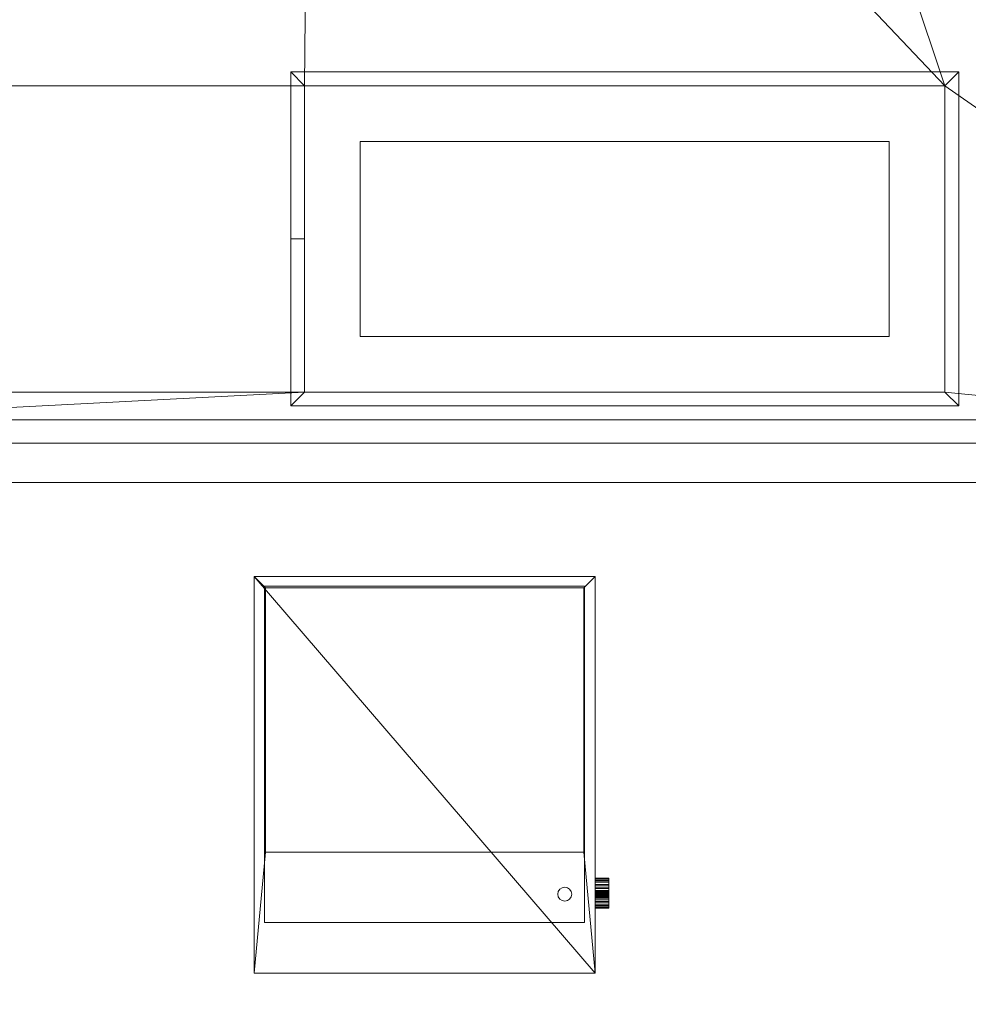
# Model space of a CAD drawing. Header units: inches. Extents: x 15 to 638, y -384 to 556.
# Tile 229 of 256: x 507 to 575, y 35 to 106. Entities that reach past the tile are written whole.
import ezdxf

# ---------------------------------------------------------------- set-up
doc = ezdxf.new("R2010")
doc.units = ezdxf.units.IN
doc.header["$MEASUREMENT"] = 0
for name, color, linetype, lineweight in [('A-CLNG', 13, 'Continuous', 9), ('A-FLOR', 192, 'Continuous', 9), ('A-ROOF', 132, 'Continuous', 9), ('A-WALL', 90, 'Continuous', 9), ('E-LITE-EQPM', 6, 'Continuous', 9), ('M-EQPM', 90, 'Continuous', 9)]:
    doc.layers.add(name, color=color, linetype=linetype, lineweight=lineweight)

# ---------------------------------------------------------------- blocks, each defined once
blk = doc.blocks.new('Recessed Fluorescent Light - Default 1-5513536-_3D_')
at = {"layer": 'E-LITE-EQPM'}
for p, q in [((-24, -12, 99), (-24, 12, 99)), ((-24, 12, 99), (24, 12, 99)), ((24, 12, 99), (24, 0, 99)), ((-23, 11, 99), (-23, -11, 99)), ((23, 11, 99), (-23, 11, 99)), ((23, 0, 99), (23, 11, 99)), ((19, 7, 99), (-19, 7, 99)), ((-19, 7, 99), (-19, -7, 99)), ((19, 0, 99), (19, 7, 99)), ((19, -7, 99), (19, 0, 99)), ((23, -11, 99), (23, 0, 99)), ((24, 0, 99), (24, -12, 99)), ((-19, -7, 99), (19, -7, 99)), ((-23, -11, 99), (23, -11, 99)), ((24, -12, 99), (-24, -12, 99))]:
    blk.add_line(p, q, dxfattribs=at)
mesh = blk.add_polyface(dxfattribs=at)
corners = [(-24, 12, 99), (-24, -12, 99), (24, -12, 99), (24, 12, 99)]
mesh.append_faces([[corners[k] for k in face] for face in [(0, 1, 2, 3)]])
mesh = blk.add_polyface(dxfattribs=at)
corners = [(24, -12, 98), (-24, -12, 98), (-24, 12, 98), (24, 12, 98)]
mesh.append_faces([[corners[k] for k in face] for face in [(0, 1, 2, 3)]])
mesh = blk.add_polyface(dxfattribs=at)
corners = [(24, 12, 99), (24, 12, 98), (-24, 12, 98), (-24, 12, 99)]
mesh.append_faces([[corners[k] for k in face] for face in [(0, 1, 2, 3)]])
mesh = blk.add_polyface(dxfattribs=at)
corners = [(-24, 12, 99), (-24, 12, 98), (-24, -12, 98), (-24, -12, 99)]
mesh.append_faces([[corners[k] for k in face] for face in [(0, 1, 2, 3)]])
mesh = blk.add_polyface(dxfattribs=at)
corners = [(-24, -12, 98), (24, -12, 98), (24, 0, 98), (24, 12, 98), (-24, 12, 98), (23, 11, 98), (23, 0, 98), (23, -11, 98), (-23, -11, 98), (-23, 11, 98)]
mesh.append_faces([[corners[k] for k in face] for face in [(4, 9, 5, 3), (7, 1, 2, 6)]], dxfattribs={"vtx0": -1, "vtx2": -1})
mesh.append_faces([[corners[k] for k in face] for face in [(8, 9, 4, 0), (2, 3, 5, 6), (7, 8, 0, 1)]], dxfattribs={"vtx1": -1, "vtx3": -1})
mesh = blk.add_polyface(dxfattribs=at)
corners = [(-24, -12, 96), (-24, 12, 96), (24, 12, 96), (24, 0, 96), (24, -12, 96), (23, 11, 96), (-23, 11, 96), (-23, -11, 96), (23, -11, 96), (23, 0, 96)]
mesh.append_faces([[corners[k] for k in face] for face in [(0, 7, 8, 4), (5, 2, 3, 9)]], dxfattribs={"vtx0": -1, "vtx2": -1})
mesh.append_faces([[corners[k] for k in face] for face in [(6, 7, 0, 1), (3, 4, 8, 9), (5, 6, 1, 2)]], dxfattribs={"vtx1": -1, "vtx3": -1})
mesh = blk.add_polyface(dxfattribs=at)
corners = [(24, 12, 98), (24, 12, 96), (-24, 12, 96), (-24, 12, 98)]
mesh.append_faces([[corners[k] for k in face] for face in [(0, 1, 2, 3)]])
mesh = blk.add_polyface(dxfattribs=at)
corners = [(-24, 12, 98), (-24, 12, 96), (-24, -12, 96), (-24, -12, 98)]
mesh.append_faces([[corners[k] for k in face] for face in [(0, 1, 2, 3)]])
mesh = blk.add_polyface(dxfattribs=at)
corners = [(24, -12, 99), (24, -12, 98), (24, 12, 98), (24, 12, 99)]
mesh.append_faces([[corners[k] for k in face] for face in [(0, 1, 2, 3)]])
mesh = blk.add_polyface(dxfattribs=at)
corners = [(24, 0, 98), (24, 0, 96), (24, 12, 96), (24, 12, 98)]
mesh.append_faces([[corners[k] for k in face] for face in [(0, 1, 2, 3)]])
mesh = blk.add_polyface(dxfattribs=at)
corners = [(-23, -11, 98), (-23, -11, 96), (-23, 11, 96), (-23, 11, 98)]
mesh.append_faces([[corners[k] for k in face] for face in [(0, 1, 2, 3)]])
mesh = blk.add_polyface(dxfattribs=at)
corners = [(-23, 11, 98), (-23, 11, 96), (23, 11, 96), (23, 11, 98)]
mesh.append_faces([[corners[k] for k in face] for face in [(0, 1, 2, 3)]])
mesh = blk.add_polyface(dxfattribs=at)
corners = [(23, 11, 98), (23, 11, 96), (23, 0, 96), (23, 0, 98)]
mesh.append_faces([[corners[k] for k in face] for face in [(0, 1, 2, 3)]])
mesh = blk.add_polyface(dxfattribs=at)
corners = [(23, 0, 98), (23, 0, 96), (23, -11, 96), (23, -11, 98)]
mesh.append_faces([[corners[k] for k in face] for face in [(0, 1, 2, 3)]])
mesh = blk.add_polyface(dxfattribs=at)
corners = [(24, -12, 98), (24, -12, 96), (24, 0, 96), (24, 0, 98)]
mesh.append_faces([[corners[k] for k in face] for face in [(0, 1, 2, 3)]])
mesh = blk.add_polyface(dxfattribs=at)
corners = [(23, -11, 98), (23, -11, 96), (-23, -11, 96), (-23, -11, 98)]
mesh.append_faces([[corners[k] for k in face] for face in [(0, 1, 2, 3)]])
mesh = blk.add_polyface(dxfattribs=at)
corners = [(-24, -12, 99), (-24, -12, 98), (24, -12, 98), (24, -12, 99)]
mesh.append_faces([[corners[k] for k in face] for face in [(0, 1, 2, 3)]])
mesh = blk.add_polyface(dxfattribs=at)
corners = [(-24, -12, 98), (-24, -12, 96), (24, -12, 96), (24, -12, 98)]
mesh.append_faces([[corners[k] for k in face] for face in [(0, 1, 2, 3)]])
blk = doc.blocks.new('Furnace - Default 1-3347137-_3D_')
at = {"layer": 'M-EQPM'}
for p, q in [((-24.5, 0), (0, -28.5)), ((-0.75, -0.688), (-23.75, -0.688)), ((-23.75, -0.688), (-23.75, -24.875)), ((-0.75, -24.875), (-0.75, -0.688)), ((-23.75, -24.875), (-0.75, -24.875))]:
    blk.add_line(p, q, dxfattribs=at)
blk.add_circle((-2.179, -22.833), 0.5, dxfattribs=at)
mesh = blk.add_polyface(dxfattribs=at)
corners = [(0, 0, 39.875), (-24.5, 0, 39.875), (-24.5, -28.5, 39.875), (0, -28.5, 39.875), (-23.688, -0.813, 39.875), (-0.813, -0.813, 39.875), (-0.813, -19.812, 39.875), (-23.688, -19.812, 39.875)]
mesh.append_faces([[corners[k] for k in face] for face in [(0, 5, 6, 3), (3, 6, 7, 2)]], dxfattribs={"vtx0": -1, "vtx2": -1})
mesh.append_faces([[corners[k] for k in face] for face in [(4, 5, 0, 1), (7, 4, 1, 2)]], dxfattribs={"vtx1": -1, "vtx3": -1})
mesh = blk.add_polyface(dxfattribs=at)
corners = [(0, -28.5), (-24.5, -28.5), (-24.5, 0), (0, 0)]
mesh.append_faces([[corners[k] for k in face] for face in [(0, 1, 2, 3)]])
mesh = blk.add_polyface(dxfattribs=at)
corners = [(0, 0, 39.875), (0, 0), (-24.5, 0), (-24.5, 0, 39.875)]
mesh.append_faces([[corners[k] for k in face] for face in [(0, 1, 2, 3)]])
mesh = blk.add_polyface(dxfattribs=at)
corners = [(-24.5, 0, 39.875), (-24.5, 0), (-24.5, -28.5), (-24.5, -28.5, 39.875)]
mesh.append_faces([[corners[k] for k in face] for face in [(0, 1, 2, 3)]])
mesh = blk.add_polyface(dxfattribs=at)
corners = [(0, 0, 39.875), (0, -28.5, 39.875), (0, -28.5), (0, 0), (0, -21.833, 33.25), (0, -21.867, 32.991), (0, -21.967, 32.75), (0, -22.126, 32.543), (0, -22.333, 32.384), (0, -22.575, 32.284), (0, -22.833, 32.25), (0, -23.092, 32.284), (0, -23.333, 32.384), (0, -23.54, 32.543), (0, -23.699, 32.75), (0, -23.799, 32.991), (0, -23.833, 33.25), (0, -23.799, 33.509), (0, -23.699, 33.75), (0, -23.54, 33.957), (0, -23.333, 34.116), (0, -23.092, 34.216), (0, -22.833, 34.25), (0, -22.575, 34.216), (0, -22.333, 34.116), (0, -22.126, 33.957), (0, -21.967, 33.75), (0, -21.867, 33.509), (0, -22.583, 30.5), (0, -22.592, 30.435), (0, -22.617, 30.375), (0, -22.657, 30.323), (0, -22.708, 30.283), (0, -22.769, 30.259), (0, -22.833, 30.25), (0, -22.898, 30.259), (0, -22.958, 30.283), (0, -23.01, 30.323), (0, -23.05, 30.375), (0, -23.075, 30.435), (0, -23.083, 30.5), (0, -23.075, 30.565), (0, -23.05, 30.625), (0, -23.01, 30.677), (0, -22.958, 30.717), (0, -22.898, 30.741), (0, -22.833, 30.75), (0, -22.769, 30.741), (0, -22.708, 30.717), (0, -22.657, 30.677), (0, -22.617, 30.625), (0, -22.592, 30.565), (0, -21.687, 18.25), (0, -21.722, 17.991), (0, -21.821, 17.75), (0, -21.98, 17.543), (0, -22.188, 17.384), (0, -22.429, 17.284), (0, -22.688, 17.25), (0, -22.946, 17.284), (0, -23.187, 17.384), (0, -23.395, 17.543), (0, -23.554, 17.75), (0, -23.653, 17.991), (0, -23.688, 18.25), (0, -23.653, 18.509), (0, -23.554, 18.75), (0, -23.395, 18.957), (0, -23.187, 19.116), (0, -22.946, 19.216), (0, -22.688, 19.25), (0, -22.429, 19.216), (0, -22.188, 19.116), (0, -21.98, 18.957), (0, -21.821, 18.75), (0, -21.722, 18.509)]
mesh.append_faces([[corners[k] for k in face] for face in [(17, 1, 16), (21, 1, 20), (27, 0, 26), (24, 1, 23), (46, 10, 45), (63, 2, 62), (62, 2, 61), (58, 2, 57), (57, 2, 56), (29, 6, 28)]], dxfattribs={"vtx0": -1, "vtx1": -1})
mesh.append_faces([[corners[k] for k in face] for face in [(39, 15, 1, 65)]], dxfattribs={"vtx0": -1, "vtx1": -1, "vtx2": -1, "vtx3": -1})
mesh.append_faces([[corners[k] for k in face] for face in [(29, 0, 5, 6), (74, 0, 29, 30)]], dxfattribs={"vtx0": -1, "vtx1": -1, "vtx3": -1})
mesh.append_faces([[corners[k] for k in face] for face in [(1, 17, 18), (1, 22, 23), (41, 13, 14, 40), (11, 44, 45, 10), (0, 27, 4), (10, 46, 47, 9), (9, 47, 48), (9, 48, 49), (2, 63, 64), (2, 58, 59), (73, 30, 31, 72), (3, 55, 56, 2), (0, 75, 52), (3, 53, 54), (0, 74, 75)]], dxfattribs={"vtx0": -1, "vtx2": -1})
mesh.append_faces([[corners[k] for k in face] for face in [(15, 16, 1), (21, 22, 1), (19, 20, 1), (18, 19, 1), (41, 42, 13), (25, 26, 0), (4, 5, 0), (35, 36, 69), (60, 61, 2), (59, 60, 2), (65, 66, 39), (31, 32, 72), (73, 74, 30), (54, 55, 3)]], dxfattribs={"vtx1": -1, "vtx2": -1})
mesh.append_faces([[corners[k] for k in face] for face in [(14, 15, 39, 40), (11, 12, 43, 44), (12, 13, 42, 43), (0, 1, 24, 25), (7, 8, 50, 51), (49, 50, 8, 9), (6, 7, 51, 28), (37, 38, 67, 68), (36, 37, 68, 69), (38, 39, 66, 67), (33, 34, 70, 71), (34, 35, 69, 70), (64, 65, 1, 2), (32, 33, 71, 72), (52, 53, 3, 0)]], dxfattribs={"vtx1": -1, "vtx3": -1})
mesh = blk.add_polyface(dxfattribs=at)
corners = [(-23.688, -0.813, 40.875), (-23.688, -19.812, 40.875), (-0.813, -19.812, 40.875), (-0.813, -0.813, 40.875)]
mesh.append_faces([[corners[k] for k in face] for face in [(0, 1, 2, 3)]])
mesh = blk.add_polyface(dxfattribs=at)
corners = [(-0.813, -0.813, 40.875), (-0.813, -0.813, 39.875), (-23.688, -0.813, 39.875), (-23.688, -0.813, 40.875)]
mesh.append_faces([[corners[k] for k in face] for face in [(0, 1, 2, 3)]])
mesh = blk.add_polyface(dxfattribs=at)
corners = [(-23.688, -0.813, 40.875), (-23.688, -0.813, 39.875), (-23.688, -19.812, 39.875), (-23.688, -19.812, 40.875)]
mesh.append_faces([[corners[k] for k in face] for face in [(0, 1, 2, 3)]])
mesh = blk.add_polyface(dxfattribs=at)
corners = [(-0.813, -19.812, 40.875), (-0.813, -19.812, 39.875), (-0.813, -0.813, 39.875), (-0.813, -0.813, 40.875)]
mesh.append_faces([[corners[k] for k in face] for face in [(0, 1, 2, 3)]])
mesh = blk.add_polyface(dxfattribs=at)
corners = [(-23.688, -19.812, 40.875), (-23.688, -19.812, 39.875), (-0.813, -19.812, 39.875), (-0.813, -19.812, 40.875)]
mesh.append_faces([[corners[k] for k in face] for face in [(0, 1, 2, 3)]])
mesh = blk.add_polyface(dxfattribs=at)
corners = [(1, -21.687, 18.25), (1, -21.722, 17.991), (1, -21.821, 17.75), (1, -21.98, 17.543), (1, -22.188, 17.384), (1, -22.429, 17.284), (1, -22.688, 17.25), (1, -22.946, 17.284), (1, -23.187, 17.384), (1, -23.395, 17.543), (1, -23.554, 17.75), (1, -23.653, 17.991), (1, -23.688, 18.25), (0, -23.688, 18.25), (0, -23.653, 17.991), (0, -23.554, 17.75), (0, -23.395, 17.543), (0, -23.187, 17.384), (0, -22.946, 17.284), (0, -22.688, 17.25), (0, -22.429, 17.284), (0, -22.188, 17.384), (0, -21.98, 17.543), (0, -21.821, 17.75), (0, -21.722, 17.991), (0, -21.687, 18.25)]
mesh.append_faces([[corners[k] for k in face] for face in [(1, 24, 25, 0)]], dxfattribs={"vtx0": -1})
mesh.append_faces([[corners[k] for k in face] for face in [(23, 2, 3, 22), (2, 23, 24, 1)]], dxfattribs={"vtx0": -1, "vtx2": -1})
mesh.append_faces([[corners[k] for k in face] for face in [(13, 14, 11, 12)]], dxfattribs={"vtx1": -1})
mesh.append_faces([[corners[k] for k in face] for face in [(14, 15, 10, 11), (16, 17, 8, 9), (15, 16, 9, 10), (17, 18, 7, 8), (6, 7, 18, 19), (19, 20, 5, 6), (20, 21, 4, 5), (21, 22, 3, 4)]], dxfattribs={"vtx1": -1, "vtx3": -1})
mesh = blk.add_polyface(dxfattribs=at)
corners = [(1, -23.688, 18.25), (1, -23.653, 18.509), (1, -23.554, 18.75), (1, -23.395, 18.957), (1, -23.187, 19.116), (1, -22.946, 19.216), (1, -22.688, 19.25), (1, -22.429, 19.216), (1, -22.188, 19.116), (1, -21.98, 18.957), (1, -21.821, 18.75), (1, -21.722, 18.509), (1, -21.687, 18.25), (0, -21.687, 18.25), (0, -21.722, 18.509), (0, -21.821, 18.75), (0, -21.98, 18.957), (0, -22.188, 19.116), (0, -22.429, 19.216), (0, -22.688, 19.25), (0, -22.946, 19.216), (0, -23.187, 19.116), (0, -23.395, 18.957), (0, -23.554, 18.75), (0, -23.653, 18.509), (0, -23.688, 18.25)]
mesh.append_faces([[corners[k] for k in face] for face in [(1, 24, 25, 0)]], dxfattribs={"vtx0": -1})
mesh.append_faces([[corners[k] for k in face] for face in [(4, 21, 22, 3), (2, 23, 24, 1), (3, 22, 23, 2)]], dxfattribs={"vtx0": -1, "vtx2": -1})
mesh.append_faces([[corners[k] for k in face] for face in [(13, 14, 11, 12)]], dxfattribs={"vtx1": -1})
mesh.append_faces([[corners[k] for k in face] for face in [(14, 15, 10, 11), (16, 17, 8, 9), (15, 16, 9, 10), (17, 18, 7, 8), (6, 7, 18, 19), (4, 5, 20, 21), (19, 20, 5, 6)]], dxfattribs={"vtx1": -1, "vtx3": -1})
mesh = blk.add_polyface(dxfattribs=at)
corners = [(1, -21.833, 33.25), (1, -21.867, 32.991), (1, -21.967, 32.75), (1, -22.126, 32.543), (1, -22.333, 32.384), (1, -22.575, 32.284), (1, -22.833, 32.25), (1, -23.092, 32.284), (1, -23.333, 32.384), (1, -23.54, 32.543), (1, -23.699, 32.75), (1, -23.799, 32.991), (1, -23.833, 33.25), (0, -23.833, 33.25), (0, -23.799, 32.991), (0, -23.699, 32.75), (0, -23.54, 32.543), (0, -23.333, 32.384), (0, -23.092, 32.284), (0, -22.833, 32.25), (0, -22.575, 32.284), (0, -22.333, 32.384), (0, -22.126, 32.543), (0, -21.967, 32.75), (0, -21.867, 32.991), (0, -21.833, 33.25)]
mesh.append_faces([[corners[k] for k in face] for face in [(1, 24, 25, 0)]], dxfattribs={"vtx0": -1})
mesh.append_faces([[corners[k] for k in face] for face in [(23, 2, 3, 22), (2, 23, 24, 1)]], dxfattribs={"vtx0": -1, "vtx2": -1})
mesh.append_faces([[corners[k] for k in face] for face in [(13, 14, 11, 12)]], dxfattribs={"vtx1": -1})
mesh.append_faces([[corners[k] for k in face] for face in [(14, 15, 10, 11), (16, 17, 8, 9), (15, 16, 9, 10), (17, 18, 7, 8), (6, 7, 18, 19), (19, 20, 5, 6), (20, 21, 4, 5), (21, 22, 3, 4)]], dxfattribs={"vtx1": -1, "vtx3": -1})
mesh = blk.add_polyface(dxfattribs=at)
corners = [(1, -23.833, 33.25), (1, -23.799, 33.509), (1, -23.699, 33.75), (1, -23.54, 33.957), (1, -23.333, 34.116), (1, -23.092, 34.216), (1, -22.833, 34.25), (1, -22.575, 34.216), (1, -22.333, 34.116), (1, -22.126, 33.957), (1, -21.967, 33.75), (1, -21.867, 33.509), (1, -21.833, 33.25), (0, -21.833, 33.25), (0, -21.867, 33.509), (0, -21.967, 33.75), (0, -22.126, 33.957), (0, -22.333, 34.116), (0, -22.575, 34.216), (0, -22.833, 34.25), (0, -23.092, 34.216), (0, -23.333, 34.116), (0, -23.54, 33.957), (0, -23.699, 33.75), (0, -23.799, 33.509), (0, -23.833, 33.25)]
mesh.append_faces([[corners[k] for k in face] for face in [(1, 24, 25, 0)]], dxfattribs={"vtx0": -1})
mesh.append_faces([[corners[k] for k in face] for face in [(4, 21, 22, 3), (2, 23, 24, 1), (3, 22, 23, 2)]], dxfattribs={"vtx0": -1, "vtx2": -1})
mesh.append_faces([[corners[k] for k in face] for face in [(13, 14, 11, 12)]], dxfattribs={"vtx1": -1})
mesh.append_faces([[corners[k] for k in face] for face in [(14, 15, 10, 11), (16, 17, 8, 9), (15, 16, 9, 10), (17, 18, 7, 8), (6, 7, 18, 19), (4, 5, 20, 21), (19, 20, 5, 6)]], dxfattribs={"vtx1": -1, "vtx3": -1})
mesh = blk.add_polyface(dxfattribs=at)
corners = [(1, -23.833, 33.25), (1, -23.799, 32.991), (1, -23.699, 32.75), (1, -23.54, 32.543), (1, -23.333, 32.384), (1, -23.092, 32.284), (1, -22.833, 32.25), (1, -22.575, 32.284), (1, -22.333, 32.384), (1, -22.126, 32.543), (1, -21.967, 32.75), (1, -21.867, 32.991), (1, -21.833, 33.25), (1, -21.867, 33.509), (1, -21.967, 33.75), (1, -22.126, 33.957), (1, -22.333, 34.116), (1, -22.575, 34.216), (1, -22.833, 34.25), (1, -23.092, 34.216), (1, -23.333, 34.116), (1, -23.54, 33.957), (1, -23.699, 33.75), (1, -23.799, 33.509), (1, -23.083, 30.5), (1, -23.075, 30.435), (1, -23.05, 30.375), (1, -23.01, 30.323), (1, -22.958, 30.283), (1, -22.898, 30.259), (1, -22.833, 30.25), (1, -22.769, 30.259), (1, -22.708, 30.283), (1, -22.657, 30.323), (1, -22.617, 30.375), (1, -22.592, 30.435), (1, -22.583, 30.5), (1, -22.592, 30.565), (1, -22.617, 30.625), (1, -22.657, 30.677), (1, -22.708, 30.717), (1, -22.769, 30.741), (1, -22.833, 30.75), (1, -22.898, 30.741), (1, -22.958, 30.717), (1, -23.01, 30.677), (1, -23.05, 30.625), (1, -23.075, 30.565), (1, -23.688, 18.25), (1, -23.653, 17.991), (1, -23.554, 17.75), (1, -23.395, 17.543), (1, -23.187, 17.384), (1, -22.946, 17.284), (1, -22.688, 17.25), (1, -22.429, 17.284), (1, -22.188, 17.384), (1, -21.98, 17.543), (1, -21.821, 17.75), (1, -21.722, 17.991), (1, -21.687, 18.25), (1, -21.722, 18.509), (1, -21.821, 18.75), (1, -21.98, 18.957), (1, -22.188, 19.116), (1, -22.429, 19.216), (1, -22.688, 19.25), (1, -22.946, 19.216), (1, -23.187, 19.116), (1, -23.395, 18.957), (1, -23.554, 18.75), (1, -23.653, 18.509)]
mesh.append_faces([[corners[k] for k in face] for face in [(11, 9, 10), (22, 20, 21), (14, 12, 13), (30, 28, 29), (59, 57, 58), (51, 49, 50), (65, 63, 64)]], dxfattribs={"vtx0": -1})
mesh.append_faces([[corners[k] for k in face] for face in [(48, 54, 71)]], dxfattribs={"vtx0": -1, "vtx1": -1})
mesh.append_faces([[corners[k] for k in face] for face in [(8, 20, 0), (44, 47, 27)]], dxfattribs={"vtx0": -1, "vtx1": -1, "vtx2": -1})
mesh.append_faces([[corners[k] for k in face] for face in [(8, 12, 14, 20), (32, 35, 39, 44), (54, 60, 65, 71)]], dxfattribs={"vtx0": -1, "vtx1": -1, "vtx2": -1, "vtx3": -1})
mesh.append_faces([[corners[k] for k in face] for face in [(32, 44, 27, 28), (51, 54, 48, 49)]], dxfattribs={"vtx0": -1, "vtx1": -1, "vtx3": -1})
mesh.append_faces([[corners[k] for k in face] for face in [(12, 8, 9, 11), (3, 6, 7), (20, 16, 17)]], dxfattribs={"vtx0": -1, "vtx2": -1})
mesh.append_faces([[corners[k] for k in face] for face in [(3, 7, 8, 0), (60, 62, 63, 65), (71, 65, 66, 68)]], dxfattribs={"vtx0": -1, "vtx2": -1, "vtx3": -1})
mesh.append_faces([[corners[k] for k in face] for face in [(24, 25, 47), (70, 71, 68, 69)]], dxfattribs={"vtx1": -1})
mesh.append_faces([[corners[k] for k in face] for face in [(39, 40, 44)]], dxfattribs={"vtx1": -1, "vtx2": -1})
mesh.append_faces([[corners[k] for k in face] for face in [(56, 57, 59, 60)]], dxfattribs={"vtx1": -1, "vtx3": -1})
mesh.append_faces([[corners[k] for k in face] for face in [(1, 2, 3, 0), (37, 38, 39), (45, 46, 47, 44), (42, 43, 44), (66, 67, 68), (60, 61, 62)]], dxfattribs={"vtx2": -1})
mesh.append_faces([[corners[k] for k in face] for face in [(14, 15, 16, 20), (22, 23, 0, 20), (30, 31, 32, 28), (25, 26, 27, 47), (35, 36, 37, 39), (40, 41, 42, 44), (54, 55, 56, 60)]], dxfattribs={"vtx2": -1, "vtx3": -1})
mesh.append_faces([[corners[k] for k in face] for face in [(3, 4, 5, 6), (17, 18, 19, 20), (32, 33, 34, 35), (51, 52, 53, 54)]], dxfattribs={"vtx3": -1})
mesh = blk.add_polyface(dxfattribs=at)
corners = [(1, -22.583, 30.5), (1, -22.592, 30.435), (1, -22.617, 30.375), (1, -22.657, 30.323), (1, -22.708, 30.283), (1, -22.769, 30.259), (1, -22.833, 30.25), (1, -22.898, 30.259), (1, -22.958, 30.283), (1, -23.01, 30.323), (1, -23.05, 30.375), (1, -23.075, 30.435), (1, -23.083, 30.5), (0, -23.083, 30.5), (0, -23.075, 30.435), (0, -23.05, 30.375), (0, -23.01, 30.323), (0, -22.958, 30.283), (0, -22.898, 30.259), (0, -22.833, 30.25), (0, -22.769, 30.259), (0, -22.708, 30.283), (0, -22.657, 30.323), (0, -22.617, 30.375), (0, -22.592, 30.435), (0, -22.583, 30.5)]
mesh.append_faces([[corners[k] for k in face] for face in [(13, 14, 11, 12), (0, 1, 24, 25)]], dxfattribs={"vtx1": -1})
mesh.append_faces([[corners[k] for k in face] for face in [(14, 15, 10, 11), (16, 17, 8, 9), (15, 16, 9, 10), (17, 18, 7, 8), (6, 7, 18, 19), (19, 20, 5, 6), (20, 21, 4, 5), (22, 23, 2, 3), (21, 22, 3, 4), (23, 24, 1, 2)]], dxfattribs={"vtx1": -1, "vtx3": -1})
mesh = blk.add_polyface(dxfattribs=at)
corners = [(1, -23.083, 30.5), (1, -23.075, 30.565), (1, -23.05, 30.625), (1, -23.01, 30.677), (1, -22.958, 30.717), (1, -22.898, 30.741), (1, -22.833, 30.75), (1, -22.769, 30.741), (1, -22.708, 30.717), (1, -22.657, 30.677), (1, -22.617, 30.625), (1, -22.592, 30.565), (1, -22.583, 30.5), (0, -22.583, 30.5), (0, -22.592, 30.565), (0, -22.617, 30.625), (0, -22.657, 30.677), (0, -22.708, 30.717), (0, -22.769, 30.741), (0, -22.833, 30.75), (0, -22.898, 30.741), (0, -22.958, 30.717), (0, -23.01, 30.677), (0, -23.05, 30.625), (0, -23.075, 30.565), (0, -23.083, 30.5)]
mesh.append_faces([[corners[k] for k in face] for face in [(13, 14, 11, 12), (0, 1, 24, 25)]], dxfattribs={"vtx1": -1})
mesh.append_faces([[corners[k] for k in face] for face in [(14, 15, 10, 11), (16, 17, 8, 9), (15, 16, 9, 10), (17, 18, 7, 8), (6, 7, 18, 19), (19, 20, 5, 6), (20, 21, 4, 5), (22, 23, 2, 3), (21, 22, 3, 4), (23, 24, 1, 2)]], dxfattribs={"vtx1": -1, "vtx3": -1})
mesh = blk.add_polyface(dxfattribs=at)
corners = [(-24.5, -28.5, 39.875), (-24.5, -28.5), (0, -28.5), (0, -28.5, 39.875)]
mesh.append_faces([[corners[k] for k in face] for face in [(0, 1, 2, 3)]])

msp = doc.modelspace()

# ---------------------------------------------------------------- block references
at = {"layer": 'E-LITE-EQPM', "rotation": 180}
msp.add_blockref('Recessed Fluorescent Light - Default 1-5513536-_3D_', (550.134, 90.429, 6), dxfattribs=at)
at = {"layer": 'M-EQPM'}
msp.add_blockref('Furnace - Default 1-3347137-_3D_', (548, 66.179), dxfattribs=at)

# ---------------------------------------------------------------- meshes
at = {"layer": 'A-CLNG'}
mesh = msp.add_polyface(dxfattribs=at)
corners = [(610, 267.75, 104.047), (397.75, 267.75, 104.047), (397.75, 40.625, 104.047), (456.821, 40.625, 104.047), (456.821, 75.75, 104.047), (610, 75.75, 104.047), (406.5, 197, 104.047), (406.5, 180.5, 104.047), (398, 180.5, 104.047), (398, 197, 104.047)]
mesh.append_faces([[corners[k] for k in face] for face in [(9, 1, 8), (2, 8, 1)]], dxfattribs={"vtx0": -1, "vtx1": -1})
mesh.append_faces([[corners[k] for k in face] for face in [(7, 4, 0, 6)]], dxfattribs={"vtx0": -1, "vtx1": -1, "vtx2": -1})
mesh.append_faces([[corners[k] for k in face] for face in [(1, 9, 6, 0)]], dxfattribs={"vtx0": -1, "vtx2": -1})
mesh.append_faces([[corners[k] for k in face] for face in [(4, 7, 8, 2)]], dxfattribs={"vtx0": -1, "vtx2": -1, "vtx3": -1})
mesh.append_faces([[corners[k] for k in face] for face in [(4, 5, 0), (2, 3, 4)]], dxfattribs={"vtx2": -1})
mesh = msp.add_polyface(dxfattribs=at)
corners = [(610, 267.75, 102), (610, 75.75, 102), (456.821, 75.75, 102), (456.821, 40.625, 102), (397.75, 40.625, 102), (397.75, 267.75, 102), (432.75, 243.5, 102), (432.75, 197.5, 102), (454.75, 197.5, 102), (454.75, 243.5, 102), (480, 243.5, 102), (480, 197.5, 102), (502, 197.5, 102), (502, 243.5, 102), (527.375, 243.375, 102), (527.375, 197.375, 102), (549.375, 197.375, 102), (549.375, 243.375, 102), (432.571, 172.5, 102), (432.571, 126.5, 102), (454.571, 126.5, 102), (454.571, 172.5, 102), (479.992, 172.383, 102), (479.992, 126.383, 102), (501.992, 126.383, 102), (501.992, 172.383, 102), (527.367, 172.508, 102), (527.367, 126.508, 102), (549.367, 126.508, 102), (549.367, 172.508, 102), (527.134, 79.429, 102), (573.134, 79.429, 102), (573.134, 101.429, 102), (527.134, 101.429, 102), (433.071, 79.429, 102), (479.071, 79.429, 102), (479.071, 101.429, 102), (433.071, 101.429, 102), (406.5, 197, 102), (398, 197, 102), (398, 180.5, 102), (406.5, 180.5, 102)]
mesh.append_faces([[corners[k] for k in face] for face in [(5, 40, 4), (21, 22, 20), (32, 1, 31)]], dxfattribs={"vtx0": -1, "vtx1": -1})
mesh.append_faces([[corners[k] for k in face] for face in [(37, 40, 19), (23, 36, 20, 22), (35, 30, 2, 34), (22, 8, 11, 25)]], dxfattribs={"vtx0": -1, "vtx1": -1, "vtx2": -1})
mesh.append_faces([[corners[k] for k in face] for face in [(24, 27, 33, 36)]], dxfattribs={"vtx0": -1, "vtx1": -1, "vtx2": -1, "vtx3": -1})
mesh.append_faces([[corners[k] for k in face] for face in [(5, 39, 40), (7, 41, 38, 6), (19, 40, 41, 18), (37, 19, 20, 36), (30, 35, 36, 33), (36, 23, 24), (27, 24, 25, 26), (28, 32, 33, 27)]], dxfattribs={"vtx0": -1, "vtx2": -1})
mesh.append_faces([[corners[k] for k in face] for face in [(6, 38, 39, 5), (7, 21, 18, 41), (21, 7, 8, 22), (25, 11, 12, 26), (12, 14, 15, 26), (0, 17, 14, 13), (29, 0, 1, 32)]], dxfattribs={"vtx0": -1, "vtx2": -1, "vtx3": -1})
mesh.append_faces([[corners[k] for k in face] for face in [(3, 4, 34, 2), (12, 13, 14), (28, 29, 32)]], dxfattribs={"vtx1": -1, "vtx2": -1})
mesh.append_faces([[corners[k] for k in face] for face in [(9, 6, 5, 10), (37, 34, 4, 40), (16, 17, 0, 29)]], dxfattribs={"vtx1": -1, "vtx2": -1, "vtx3": -1})
mesh.append_faces([[corners[k] for k in face] for face in [(1, 2, 30, 31), (8, 9, 10, 11), (13, 10, 5, 0), (15, 16, 29, 26)]], dxfattribs={"vtx1": -1, "vtx3": -1})
mesh = msp.add_polyface(dxfattribs=at)
corners = [(527.134, 101.429, 104), (527.134, 101.429, 102), (573.134, 101.429, 102), (573.134, 101.429, 104)]
mesh.append_faces([[corners[k] for k in face] for face in [(0, 1, 2, 3)]])
mesh = msp.add_polyface(dxfattribs=at)
corners = [(527.134, 79.429, 104), (527.134, 79.429, 102), (527.134, 101.429, 102), (527.134, 101.429, 104)]
mesh.append_faces([[corners[k] for k in face] for face in [(0, 1, 2, 3)]])
mesh = msp.add_polyface(dxfattribs=at)
corners = [(527.134, 101.429, 104), (573.134, 101.429, 104), (573.134, 79.429, 104), (527.134, 79.429, 104)]
mesh.append_faces([[corners[k] for k in face] for face in [(0, 1, 2, 3)]])
mesh = msp.add_polyface(dxfattribs=at)
corners = [(573.134, 101.429, 104), (573.134, 101.429, 102), (573.134, 79.429, 102), (573.134, 79.429, 104)]
mesh.append_faces([[corners[k] for k in face] for face in [(0, 1, 2, 3)]])
mesh = msp.add_polyface(dxfattribs=at)
corners = [(573.134, 79.429, 104), (573.134, 79.429, 102), (527.134, 79.429, 102), (527.134, 79.429, 104)]
mesh.append_faces([[corners[k] for k in face] for face in [(0, 1, 2, 3)]])
mesh = msp.add_polyface(dxfattribs=at)
corners = [(456.821, 75.75, 104.047), (456.821, 75.75, 102), (610, 75.75, 102), (610, 75.75, 104.047)]
mesh.append_faces([[corners[k] for k in face] for face in [(0, 1, 2, 3)]])
mesh = msp.add_polyface(dxfattribs=at)
corners = [(461.321, 72.929, 120.5), (461.321, -33.57, 120.5), (610, -33.57, 120.5), (610, 72.929, 120.5)]
mesh.append_faces([[corners[k] for k in face] for face in [(0, 1, 2, 3)]])
mesh = msp.add_polyface(dxfattribs=at)
corners = [(610, -33.57, 120), (461.321, -33.57, 120), (461.321, 72.929, 120), (610, 72.929, 120)]
mesh.append_faces([[corners[k] for k in face] for face in [(0, 1, 2, 3)]])
mesh = msp.add_polyface(dxfattribs=at)
corners = [(610, 72.929, 120.5), (610, 72.929, 120), (461.321, 72.929, 120), (461.321, 72.929, 120.5)]
mesh.append_faces([[corners[k] for k in face] for face in [(0, 1, 2, 3)]])
at = {"layer": 'A-FLOR'}
mesh = msp.add_polyface(dxfattribs=at)
corners = [(34.992, -40.32, -2), (35.992, -40.32, -2), (35.992, 270, -2), (33.992, 270, -2), (33.992, 351, -2), (31.992, 351, -2), (31.992, 443, -2), (171.25, 443, -2), (171.25, 444, -2), (478.25, 444, -2), (478.25, 445.5, -2), (612, 445.5, -2), (612, 273.5, -2), (610, 273.5, -2), (610, -38.57, -2), (614.75, -38.57, -2), (614.75, -307.5, -2), (528, -307.5, -2), (528, -314.25, -2), (184.75, -314.25, -2), (184.75, -279.55, -2), (109.75, -279.55, -2), (109.75, -229.75, -2), (132.5, -229.75, -2), (132.5, -176.25, -2), (34.992, -176.25, -2)]
mesh.append_faces([[corners[k] for k in face] for face in [(14, 17, 24)]], dxfattribs={"vtx0": -1, "vtx1": -1, "vtx2": -1})
mesh.append_faces([[corners[k] for k in face] for face in [(20, 23, 24, 17)]], dxfattribs={"vtx0": -1, "vtx2": -1, "vtx3": -1})
mesh.append_faces([[corners[k] for k in face] for face in [(19, 20, 17, 18)]], dxfattribs={"vtx1": -1})
mesh.append_faces([[corners[k] for k in face] for face in [(1, 2, 14, 24), (13, 14, 2, 7)]], dxfattribs={"vtx1": -1, "vtx2": -1, "vtx3": -1})
mesh.append_faces([[corners[k] for k in face] for face in [(25, 0, 1, 24), (21, 22, 23, 20), (9, 10, 11)]], dxfattribs={"vtx2": -1})
mesh.append_faces([[corners[k] for k in face] for face in [(2, 3, 4, 7), (7, 8, 9, 13), (11, 12, 13, 9)]], dxfattribs={"vtx2": -1, "vtx3": -1})
mesh.append_faces([[corners[k] for k in face] for face in [(4, 5, 6, 7), (14, 15, 16, 17)]], dxfattribs={"vtx3": -1})
mesh = msp.add_polyface(dxfattribs=at)
corners = [(34.992, -40.32), (34.992, -176.25), (132.5, -176.25), (132.5, -229.75), (109.75, -229.75), (109.75, -279.55), (184.75, -279.55), (184.75, -314.25), (528, -314.25), (528, -307.5), (614.75, -307.5), (614.75, -38.57), (610, -38.57), (610, 273.5), (612, 273.5), (612, 445.5), (478.25, 445.5), (478.25, 444), (171.25, 444), (171.25, 443), (31.992, 443), (31.992, 351), (33.992, 351), (33.992, 270), (35.992, 270), (35.992, -40.32)]
mesh.append_faces([[corners[k] for k in face] for face in [(9, 6, 7, 8)]], dxfattribs={"vtx0": -1})
mesh.append_faces([[corners[k] for k in face] for face in [(3, 6, 2)]], dxfattribs={"vtx0": -1, "vtx1": -1})
mesh.append_faces([[corners[k] for k in face] for face in [(2, 6, 9, 12)]], dxfattribs={"vtx0": -1, "vtx1": -1, "vtx2": -1, "vtx3": -1})
mesh.append_faces([[corners[k] for k in face] for face in [(24, 12, 13, 19), (12, 24, 25, 2)]], dxfattribs={"vtx0": -1, "vtx2": -1, "vtx3": -1})
mesh.append_faces([[corners[k] for k in face] for face in [(16, 17, 15)]], dxfattribs={"vtx1": -1})
mesh.append_faces([[corners[k] for k in face] for face in [(10, 11, 12, 9), (20, 21, 22, 19)]], dxfattribs={"vtx2": -1})
mesh.append_faces([[corners[k] for k in face] for face in [(13, 14, 15, 17), (17, 18, 19, 13), (22, 23, 24, 19)]], dxfattribs={"vtx2": -1, "vtx3": -1})
mesh.append_faces([[corners[k] for k in face] for face in [(3, 4, 5, 6), (25, 0, 1, 2)]], dxfattribs={"vtx3": -1})
at = {"layer": 'A-ROOF'}
mesh = msp.add_polyface(dxfattribs=at)
corners = [(614, 445.5, 132), (614, -33.5, 132), (33.992, -33.5, 132), (33.992, 445.5, 132)]
mesh.append_faces([[corners[k] for k in face] for face in [(0, 1, 2, 3)]])
mesh = msp.add_polyface(dxfattribs=at)
corners = [(33.992, 445.5, 143.5), (33.992, -33.5, 143.5), (614, -33.5, 143.5), (614, 445.5, 143.5)]
mesh.append_faces([[corners[k] for k in face] for face in [(0, 1, 2, 3)]])
at = {"layer": 'A-WALL'}
mesh = msp.add_polyface(dxfattribs=at)
corners = [(461.321, 77.429, 131.5), (610, 77.429, 131.5), (610, 77.429), (605.5, 77.429), (605.5, 77.429, 80), (575.5, 77.429, 80), (575.5, 77.429), (461.321, 77.429)]
mesh.append_faces([[corners[k] for k in face] for face in [(1, 4, 5, 0)]], dxfattribs={"vtx0": -1, "vtx2": -1})
mesh.append_faces([[corners[k] for k in face] for face in [(2, 3, 4, 1)]], dxfattribs={"vtx2": -1})
mesh.append_faces([[corners[k] for k in face] for face in [(5, 6, 7, 0)]], dxfattribs={"vtx3": -1})
mesh = msp.add_polyface(dxfattribs=at)
corners = [(610, 77.429), (610, 72.929), (605.5, 72.929), (605.5, 77.429), (461.321, 72.929), (461.321, 77.429), (575.5, 77.429), (575.5, 72.929)]
mesh.append_faces([[corners[k] for k in face] for face in [(1, 2, 3, 0), (6, 7, 4, 5)]])
mesh = msp.add_polyface(dxfattribs=at)
corners = [(610, 72.929, 131.5), (610, 77.429, 131.5), (461.321, 77.429, 131.5), (461.321, 72.929, 131.5)]
mesh.append_faces([[corners[k] for k in face] for face in [(0, 1, 2, 3)]])
mesh = msp.add_polyface(dxfattribs=at)
corners = [(610, 72.929, 131.5), (461.321, 72.929, 131.5), (461.321, 72.929), (575.5, 72.929), (575.5, 72.929, 80), (605.5, 72.929, 80), (605.5, 72.929), (610, 72.929)]
mesh.append_faces([[corners[k] for k in face] for face in [(5, 0, 4)]], dxfattribs={"vtx0": -1, "vtx1": -1})
mesh.append_faces([[corners[k] for k in face] for face in [(4, 0, 1, 2)]], dxfattribs={"vtx0": -1, "vtx3": -1})
mesh.append_faces([[corners[k] for k in face] for face in [(2, 3, 4)]], dxfattribs={"vtx2": -1})
mesh.append_faces([[corners[k] for k in face] for face in [(5, 6, 7, 0)]], dxfattribs={"vtx3": -1})

doc.saveas('drawing.dxf')
